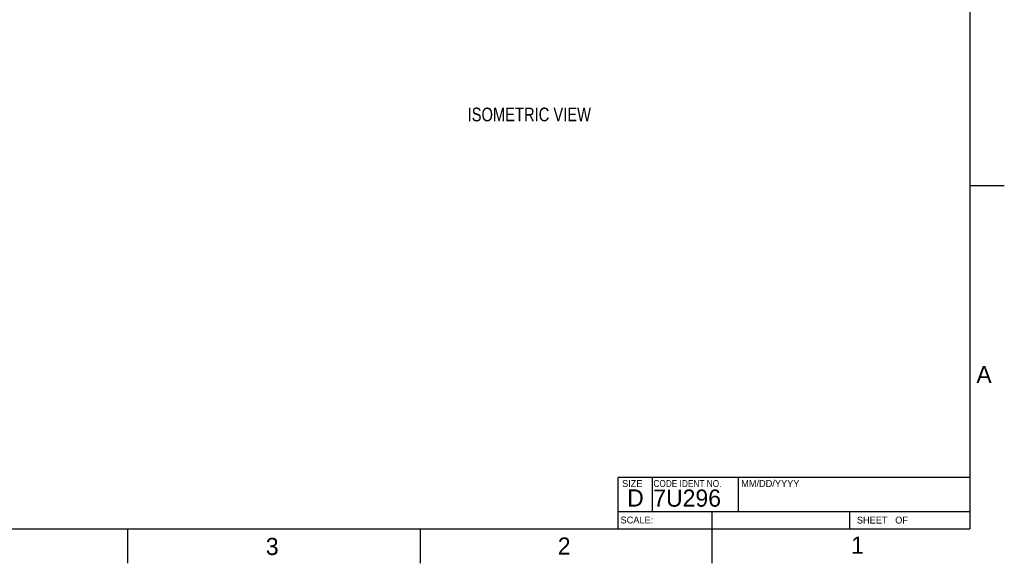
# Model space of a CAD drawing. Header units: inches. Extents: x 0 to 34, y 0 to 22.
# Tile 36 of 126: x 19.7 to 34, y 0 to 7.9. Entities that reach past the tile are written whole.
import ezdxf

# ---------------------------------------------------------------- set-up
doc = ezdxf.new("R2010")
doc.units = ezdxf.units.IN
doc.header["$LTSCALE"] = 1.87
doc.header["$MEASUREMENT"] = 0
doc.layers.get('0').update_dxf_attribs({"linetype": 'CONTINUOUS'})
doc.layers.add('DETAIL', color=7, linetype='CONTINUOUS')
doc.styles.get("Standard").update_dxf_attribs({"font": 'txt', "width": 0.8})
doc.styles.add('TEXTSTYLE_2', font='txt')
doc.styles.add('TEXTSTYLE_3', font='txt', dxfattribs={"width": 0.9})

msp = doc.modelspace()

# ---------------------------------------------------------------- linework, layer by layer
at = {"color": 2, "linetype": 'CONTINUOUS'}
for p, q in [((33.5, 5.5), (34, 5.5)), ((21.25, 0), (21.25, 0.5)), ((25.5, 0.5), (25.5, 0)), ((29.75, 0), (29.75, 0.5))]:
    msp.add_line(p, q, dxfattribs=at)
at = {"color": 7, "linetype": 'CONTINUOUS', "const_width": 0.02}
for points in [[(33.5, 0.5), (33.5, 21.5)], [(28.38, 1.25), (33.5, 1.25)], [(28.38, 1.25), (28.38, 0.5)], [(0.5, 0.5), (33.5, 0.5)]]:
    msp.add_lwpolyline(points, dxfattribs=at)
at = {"color": 2, "linetype": 'CONTINUOUS', "const_width": 0.02}
for points in [[(28.88, 0.75), (28.88, 1.25)], [(30.13, 0.75), (30.13, 1.25)], [(28.38, 0.75), (33.5, 0.75)], [(29.7459, 0.75), (29.7459, 0.5)], [(31.75, 0.75), (31.75, 0.5)]]:
    msp.add_lwpolyline(points, dxfattribs=at)

# ---------------------------------------------------------------- texts
at = {"color": 2, "linetype": 'CONTINUOUS', "attachment_point": 1, "line_spacing_factor": 0.9}
for s, insert, char_height, width, style in [('A', (33.5939, 2.8728), 0.25, 0.25, 'TEXTSTYLE_2'), ('SIZE', (28.4379, 1.2118), 0.1, 0.4, 'TEXTSTYLE_2'), ('CODE IDENT NO.', (28.8949, 1.2115), 0.1, 1.26, 'TEXTSTYLE_3'), ('MM/DD/YYYY', (30.1721, 1.2121), 0.1, 1, 'TEXTSTYLE_2'), ('SCALE:', (28.4164, 0.6806), 0.1, 0.6, 'TEXTSTYLE_2'), ('SHEET   OF', (31.8549, 0.6795), 0.1, 1, 'TEXTSTYLE_2'), ('3', (23.2555, 0.371), 0.25, 0.25, 'TEXTSTYLE_2'), ('2', (27.5035, 0.3763), 0.25, 0.25, 'TEXTSTYLE_2'), ('1', (31.7706, 0.389), 0.25, 0.25, 'TEXTSTYLE_2')]:
    msp.add_mtext(s, dxfattribs=dict(at, insert=insert, char_height=char_height, width=width, style=style))
at = {"color": 7, "linetype": 'CONTINUOUS', "char_height": 0.25, "attachment_point": 1, "line_spacing_factor": 0.9, "style": 'TEXTSTYLE_2'}
for s, insert, width in [('D  ', (28.5128, 1.0764), 0.75), ('7U296', (28.8928, 1.0745), 1.25)]:
    msp.add_mtext(s, dxfattribs=dict(at, insert=insert, width=width))
at = {"layer": 'DETAIL', "color": 2, "linetype": 'CONTINUOUS', "insert": (26.1915, 6.6346), "char_height": 0.2, "width": 2.24, "attachment_point": 1, "line_spacing_factor": 0.9}
msp.add_mtext('ISOMETRIC VIEW', dxfattribs=at)

doc.saveas('drawing.dxf')
